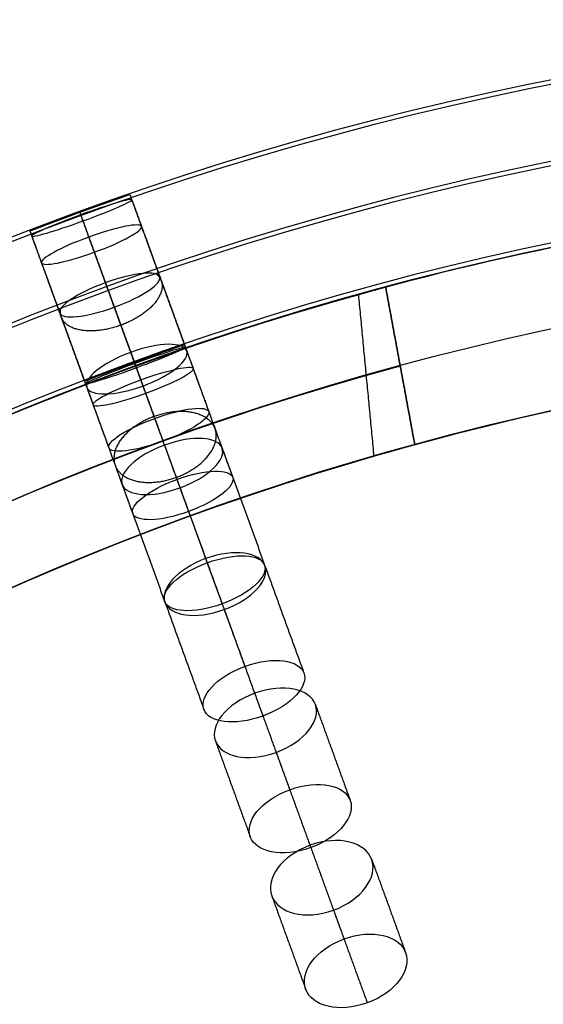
# Model space of a CAD drawing. Header units: millimetres. Extents: x -60 to 60, y -60 to 60.
# Tile 26 of 61: x -21 to -11, y 41 to 60. Entities that reach past the tile are written whole.
import ezdxf

# ---------------------------------------------------------------- set-up
doc = ezdxf.new("R2010")
doc.units = ezdxf.units.MM
doc.header["$MEASUREMENT"] = 0
doc.layers.add('Metal', color=7, linetype='Continuous', true_color=0xb2b2b2)
doc.layers.add('Opal glass', color=7, linetype='Continuous', true_color=0x7b7b7b)

msp = doc.modelspace()

# ---------------------------------------------------------------- linework, layer by layer
at = {"layer": 'Metal'}
for centre, radius in [((0.397, -0.384, 97.154), 56.961), ((0.397, -0.384, 93.154), 53.961), ((0.397, -0.384, 100.154), 53.961)]:
    msp.add_circle(centre, radius, dxfattribs=at)
for centre, radius, start, end in [((0.39, -0.346, 97.154), 60, 0, 180), ((0.39, -0.346, 107.154), 60, 0, 180), ((0.39, -0.346, 97.154), 60, 0, 180), ((0.39, -0.346, 97.154), 58.5, 0, 180), ((0.39, -0.346, 97.154), 57, 0, 180), ((0.39, -0.346, 107.154), 57, 0, 180), ((0.39, -0.346, 97.154), 57, 0, 180), ((0.397, -0.384, 101.154), 56.961, 85.3424, 105.5646), ((0.397, -0.384, 107.154), 56.961, 105.0362, 275.9739), ((0.397, -0.384, 107.154), 56.961, 105.0362, 275.9739), ((0.397, -0.384, 103.154), 56.961, 105.0362, 105.5646), ((0.397, -0.384, 102.154), 56.961, 105.5646, 265.3355), ((0.397, -0.384, 101.154), 53.961, 84.774, 106.1334), ((0.397, -0.384, 107.154), 55.461, 105.159, 275.8511), ((0.397, -0.384, 107.154), 53.961, 105.2887, 275.7214), ((0.397, -0.384, 107.154), 53.961, 105.2887, 275.7214), ((0.397, -0.384, 103.154), 53.961, 105.2887, 106.1334)]:
    msp.add_arc(centre, radius, start, end, dxfattribs=at)
for points, knots in [([(-20.131, 56.035, 99.337), (-19.611, 56.225, 99.337), (-19.189, 56.37, 99.787), (-19.189, 56.37, 100.34), (-19.189, 56.37, 100.892), (-19.61, 56.225, 101.344), (-20.131, 56.035, 101.344), (-20.652, 55.846, 101.344), (-21.068, 55.686, 100.892), (-21.068, 55.686, 100.34), (-21.068, 55.686, 99.787), (-20.652, 55.846, 99.337), (-20.131, 56.035, 99.337)], [0, 0, 0, 0, 1.740252, 1.740252, 1.740252, 3.481483, 3.481483, 3.481483, 5.222714, 5.222714, 5.222714, 6.962967, 6.962967, 6.962967, 6.962967]), ([(-20.131, 56.035, 104.425), (-19.599, 56.229, 104.425), (-19.189, 56.37, 104.897), (-19.189, 56.37, 105.449), (-19.189, 56.37, 106.001), (-19.599, 56.229, 106.477), (-20.131, 56.035, 106.477), (-20.664, 55.842, 106.477), (-21.068, 55.686, 106.001), (-21.068, 55.686, 105.449), (-21.068, 55.686, 104.897), (-20.663, 55.842, 104.425), (-20.131, 56.035, 104.425)], [0, 0, 0, 0, 1.75927, 1.75927, 1.75927, 3.521381, 3.521381, 3.521381, 5.283492, 5.283492, 5.283492, 7.042763, 7.042763, 7.042763, 7.042763]), ([(-20.131, 56.035, 99.337), (-19.611, 56.225, 99.337), (-19.189, 56.37, 99.787), (-19.189, 56.37, 100.34), (-19.189, 56.37, 100.892), (-19.61, 56.225, 101.344), (-20.131, 56.035, 101.344), (-20.652, 55.846, 101.344), (-21.068, 55.686, 100.892), (-21.068, 55.686, 100.34), (-21.068, 55.686, 99.787), (-20.652, 55.846, 99.337), (-20.131, 56.035, 99.337)], [0, 0, 0, 0, 1.740252, 1.740252, 1.740252, 3.481483, 3.481483, 3.481483, 5.222714, 5.222714, 5.222714, 6.962967, 6.962967, 6.962967, 6.962967]), ([(-20.131, 56.035, 104.425), (-19.599, 56.229, 104.425), (-19.189, 56.37, 104.897), (-19.189, 56.37, 105.449), (-19.189, 56.37, 106.001), (-19.599, 56.229, 106.477), (-20.131, 56.035, 106.477), (-20.664, 55.842, 106.477), (-21.068, 55.686, 106.001), (-21.068, 55.686, 105.449), (-21.068, 55.686, 104.897), (-20.663, 55.842, 104.425), (-20.131, 56.035, 104.425)], [0, 0, 0, 0, 1.75927, 1.75927, 1.75927, 3.521381, 3.521381, 3.521381, 5.283492, 5.283492, 5.283492, 7.042763, 7.042763, 7.042763, 7.042763]), ([(-20.114, 55.987, 109.639), (-19.575, 56.183, 109.639), (-19.164, 56.303, 110.124), (-19.153, 56.272, 110.675), (-19.142, 56.242, 111.226), (-19.534, 56.068, 111.711), (-20.072, 55.873, 111.711), (-20.61, 55.677, 111.711), (-21.022, 55.558, 111.226), (-21.033, 55.588, 110.675), (-21.044, 55.619, 110.124), (-20.652, 55.791, 109.639), (-20.114, 55.987, 109.639)], [0, 0, 0, 0, 1.771564, 1.771564, 1.771564, 3.542858, 3.542858, 3.542858, 5.314153, 5.314153, 5.314153, 7.085717, 7.085717, 7.085717, 7.085717]), ([(-20.114, 55.987, 109.639), (-19.575, 56.183, 109.639), (-19.164, 56.303, 110.124), (-19.153, 56.272, 110.675), (-19.142, 56.242, 111.226), (-19.534, 56.068, 111.711), (-20.072, 55.873, 111.711), (-20.61, 55.677, 111.711), (-21.022, 55.558, 111.226), (-21.033, 55.588, 110.675), (-21.044, 55.619, 110.124), (-20.652, 55.791, 109.639), (-20.114, 55.987, 109.639)], [0, 0, 0, 0, 1.771564, 1.771564, 1.771564, 3.542858, 3.542858, 3.542858, 5.314153, 5.314153, 5.314153, 7.085717, 7.085717, 7.085717, 7.085717]), ([(-19.962, 55.571, 114.842), (-19.419, 55.768, 114.842), (-18.998, 55.845, 115.334), (-18.97, 55.77, 115.88), (-18.943, 55.695, 116.425), (-19.315, 55.482, 116.916), (-19.858, 55.284, 116.916), (-20.401, 55.086, 116.916), (-20.822, 55.011, 116.425), (-20.85, 55.086, 115.88), (-20.877, 55.161, 115.334), (-20.505, 55.373, 114.842), (-19.962, 55.571, 114.842)], [0, 0, 0, 0, 1.781258, 1.781258, 1.781258, 3.562118, 3.562118, 3.562118, 5.342978, 5.342978, 5.342978, 7.124236, 7.124236, 7.124236, 7.124236]), ([(-19.962, 55.571, 114.842), (-19.419, 55.768, 114.842), (-18.998, 55.845, 115.334), (-18.97, 55.77, 115.88), (-18.943, 55.695, 116.425), (-19.315, 55.482, 116.916), (-19.858, 55.284, 116.916), (-20.401, 55.086, 116.916), (-20.822, 55.011, 116.425), (-20.85, 55.086, 115.88), (-20.877, 55.161, 115.334), (-20.505, 55.373, 114.842), (-19.962, 55.571, 114.842)], [0, 0, 0, 0, 1.781258, 1.781258, 1.781258, 3.562118, 3.562118, 3.562118, 5.342978, 5.342978, 5.342978, 7.124236, 7.124236, 7.124236, 7.124236]), ([(-19.65, 54.713, 120.075), (-19.104, 54.911, 120.075), (-18.67, 54.946, 120.563), (-18.627, 54.825, 121.099), (-18.583, 54.705, 121.636), (-18.937, 54.451, 122.123), (-19.482, 54.252, 122.123), (-20.028, 54.054, 122.123), (-20.462, 54.021, 121.636), (-20.506, 54.141, 121.099), (-20.55, 54.262, 120.563), (-20.195, 54.514, 120.075), (-19.65, 54.713, 120.075)], [0, 0, 0, 0, 1.78617, 1.78617, 1.78617, 3.57187, 3.57187, 3.57187, 5.35757, 5.35757, 5.35757, 7.143741, 7.143741, 7.143741, 7.143741]), ([(-19.65, 54.713, 120.075), (-19.104, 54.911, 120.075), (-18.67, 54.946, 120.563), (-18.627, 54.825, 121.099), (-18.583, 54.705, 121.636), (-18.937, 54.451, 122.123), (-19.482, 54.252, 122.123), (-20.028, 54.054, 122.123), (-20.462, 54.021, 121.636), (-20.506, 54.141, 121.099), (-20.55, 54.262, 120.563), (-20.195, 54.514, 120.075), (-19.65, 54.713, 120.075)], [0, 0, 0, 0, 1.78617, 1.78617, 1.78617, 3.57187, 3.57187, 3.57187, 5.35757, 5.35757, 5.35757, 7.143741, 7.143741, 7.143741, 7.143741]), ([(-19.174, 53.405, 125.266), (-18.626, 53.605, 125.266), (-18.179, 53.597, 125.746), (-18.119, 53.432, 126.268), (-18.059, 53.267, 126.791), (-18.396, 52.972, 127.269), (-18.944, 52.772, 127.269), (-19.491, 52.573, 127.269), (-19.939, 52.583, 126.791), (-19.999, 52.748, 126.268), (-20.059, 52.913, 125.746), (-19.721, 53.206, 125.266), (-19.174, 53.405, 125.266)], [0, 0, 0, 0, 1.789798, 1.789798, 1.789798, 3.579069, 3.579069, 3.579069, 5.36834, 5.36834, 5.36834, 7.158138, 7.158138, 7.158138, 7.158138]), ([(-19.174, 53.405, 125.266), (-18.626, 53.605, 125.266), (-18.179, 53.597, 125.746), (-18.119, 53.432, 126.268), (-18.059, 53.267, 126.791), (-18.396, 52.972, 127.269), (-18.944, 52.772, 127.269), (-19.491, 52.573, 127.269), (-19.939, 52.583, 126.791), (-19.999, 52.748, 126.268), (-20.059, 52.913, 125.746), (-19.721, 53.206, 125.266), (-19.174, 53.405, 125.266)], [0, 0, 0, 0, 1.789798, 1.789798, 1.789798, 3.579069, 3.579069, 3.579069, 5.36834, 5.36834, 5.36834, 7.158138, 7.158138, 7.158138, 7.158138]), ([(-19.105, 53.216, 99.09), (-19.626, 53.027, 99.09), (-20.042, 52.866, 99.54), (-20.042, 52.866, 100.093), (-20.042, 52.866, 100.645), (-19.626, 53.027, 101.097), (-19.105, 53.216, 101.097), (-18.584, 53.406, 101.097), (-18.162, 53.55, 100.645), (-18.162, 53.55, 100.093), (-18.162, 53.55, 99.54), (-18.585, 53.406, 99.09), (-19.105, 53.216, 99.09)], [0, 0, 0, 0, 1.740233, 1.740233, 1.740233, 3.481495, 3.481495, 3.481495, 5.222758, 5.222758, 5.222758, 6.962991, 6.962991, 6.962991, 6.962991]), ([(-19.105, 53.216, 103.74), (-19.637, 53.023, 103.74), (-20.042, 52.866, 104.211), (-20.042, 52.866, 104.763), (-20.042, 52.866, 105.315), (-19.638, 53.022, 105.791), (-19.105, 53.216, 105.791), (-18.572, 53.41, 105.791), (-18.162, 53.55, 105.315), (-18.162, 53.55, 104.763), (-18.162, 53.55, 104.211), (-18.573, 53.41, 103.74), (-19.105, 53.216, 103.74)], [0, 0, 0, 0, 1.759202, 1.759202, 1.759202, 3.521394, 3.521394, 3.521394, 5.283586, 5.283586, 5.283586, 7.042787, 7.042787, 7.042787, 7.042787]), ([(-19.105, 53.216, 99.09), (-19.626, 53.027, 99.09), (-20.042, 52.866, 99.54), (-20.042, 52.866, 100.093), (-20.042, 52.866, 100.645), (-19.626, 53.027, 101.097), (-19.105, 53.216, 101.097), (-18.584, 53.406, 101.097), (-18.162, 53.55, 100.645), (-18.162, 53.55, 100.093), (-18.162, 53.55, 99.54), (-18.585, 53.406, 99.09), (-19.105, 53.216, 99.09)], [0, 0, 0, 0, 1.740233, 1.740233, 1.740233, 3.481495, 3.481495, 3.481495, 5.222758, 5.222758, 5.222758, 6.962991, 6.962991, 6.962991, 6.962991]), ([(-19.105, 53.216, 103.74), (-19.637, 53.023, 103.74), (-20.042, 52.866, 104.211), (-20.042, 52.866, 104.763), (-20.042, 52.866, 105.315), (-19.638, 53.022, 105.791), (-19.105, 53.216, 105.791), (-18.572, 53.41, 105.791), (-18.162, 53.55, 105.315), (-18.162, 53.55, 104.763), (-18.162, 53.55, 104.211), (-18.573, 53.41, 103.74), (-19.105, 53.216, 103.74)], [0, 0, 0, 0, 1.759202, 1.759202, 1.759202, 3.521394, 3.521394, 3.521394, 5.283586, 5.283586, 5.283586, 7.042787, 7.042787, 7.042787, 7.042787]), ([(-19.099, 53.198, 108.627), (-19.639, 53.002, 108.627), (-20.031, 52.837, 109.117), (-20.023, 52.814, 109.668), (-20.014, 52.791, 110.219), (-19.607, 52.915, 110.708), (-19.067, 53.112, 110.708), (-18.527, 53.309, 110.708), (-18.135, 53.475, 110.219), (-18.143, 53.498, 109.668), (-18.152, 53.521, 109.117), (-18.558, 53.395, 108.627), (-19.099, 53.198, 108.627)], [0, 0, 0, 0, 1.775599, 1.775599, 1.775599, 3.550861, 3.550861, 3.550861, 5.326123, 5.326123, 5.326123, 7.101722, 7.101722, 7.101722, 7.101722]), ([(-19.099, 53.198, 108.627), (-19.639, 53.002, 108.627), (-20.031, 52.837, 109.117), (-20.023, 52.814, 109.668), (-20.014, 52.791, 110.219), (-19.607, 52.915, 110.708), (-19.067, 53.112, 110.708), (-18.527, 53.309, 110.708), (-18.135, 53.475, 110.219), (-18.143, 53.498, 109.668), (-18.152, 53.521, 109.117), (-18.558, 53.395, 108.627), (-19.099, 53.198, 108.627)], [0, 0, 0, 0, 1.775599, 1.775599, 1.775599, 3.550861, 3.550861, 3.550861, 5.326123, 5.326123, 5.326123, 7.101722, 7.101722, 7.101722, 7.101722]), ([(-18.985, 52.887, 113.464), (-19.531, 52.688, 113.464), (-19.903, 52.485, 113.963), (-19.879, 52.418, 114.509), (-19.854, 52.351, 115.056), (-19.438, 52.433, 115.554), (-18.892, 52.632, 115.554), (-18.346, 52.83, 115.554), (-17.975, 53.035, 115.056), (-17.999, 53.102, 114.509), (-18.024, 53.169, 113.963), (-18.439, 53.086, 113.464), (-18.985, 52.887, 113.464)], [0, 0, 0, 0, 1.786583, 1.786583, 1.786583, 3.572664, 3.572664, 3.572664, 5.358745, 5.358745, 5.358745, 7.145328, 7.145328, 7.145328, 7.145328]), ([(-18.985, 52.887, 113.464), (-19.531, 52.688, 113.464), (-19.903, 52.485, 113.963), (-19.879, 52.418, 114.509), (-19.854, 52.351, 115.056), (-19.438, 52.433, 115.554), (-18.892, 52.632, 115.554), (-18.346, 52.83, 115.554), (-17.975, 53.035, 115.056), (-17.999, 53.102, 114.509), (-18.024, 53.169, 113.963), (-18.439, 53.086, 113.464), (-18.985, 52.887, 113.464)], [0, 0, 0, 0, 1.786583, 1.786583, 1.786583, 3.572664, 3.572664, 3.572664, 5.358745, 5.358745, 5.358745, 7.145328, 7.145328, 7.145328, 7.145328]), ([(-18.722, 52.164, 118.398), (-19.271, 51.964, 118.398), (-19.625, 51.72, 118.895), (-19.584, 51.608, 119.433), (-19.543, 51.497, 119.971), (-19.114, 51.535, 120.467), (-18.566, 51.735, 120.467), (-18.017, 51.934, 120.467), (-17.664, 52.181, 119.971), (-17.705, 52.292, 119.433), (-17.745, 52.404, 118.895), (-18.173, 52.364, 118.398), (-18.722, 52.164, 118.398)], [0, 0, 0, 0, 1.79217, 1.79217, 1.79217, 3.583746, 3.583746, 3.583746, 5.375322, 5.375322, 5.375322, 7.167492, 7.167492, 7.167492, 7.167492]), ([(-18.722, 52.164, 118.398), (-19.271, 51.964, 118.398), (-19.625, 51.72, 118.895), (-19.584, 51.608, 119.433), (-19.543, 51.497, 119.971), (-19.114, 51.535, 120.467), (-18.566, 51.735, 120.467), (-18.017, 51.934, 120.467), (-17.664, 52.181, 119.971), (-17.705, 52.292, 119.433), (-17.745, 52.404, 118.895), (-18.173, 52.364, 118.398), (-18.722, 52.164, 118.398)], [0, 0, 0, 0, 1.79217, 1.79217, 1.79217, 3.583746, 3.583746, 3.583746, 5.375322, 5.375322, 5.375322, 7.167492, 7.167492, 7.167492, 7.167492]), ([(-18.539, 51.661, 130.326), (-17.991, 51.86, 130.326), (-17.53, 51.812, 130.792), (-17.454, 51.603, 131.296), (-17.378, 51.395, 131.801), (-17.699, 51.06, 132.265), (-18.248, 50.86, 132.265), (-18.796, 50.661, 132.265), (-19.257, 50.711, 131.801), (-19.333, 50.919, 131.296), (-19.409, 51.128, 130.792), (-19.087, 51.461, 130.326), (-18.539, 51.661, 130.326)], [0, 0, 0, 0, 1.791387, 1.791387, 1.791387, 3.582223, 3.582223, 3.582223, 5.373059, 5.373059, 5.373059, 7.164447, 7.164447, 7.164447, 7.164447]), ([(-18.539, 51.661, 130.326), (-17.991, 51.86, 130.326), (-17.53, 51.812, 130.792), (-17.454, 51.603, 131.296), (-17.378, 51.395, 131.801), (-17.699, 51.06, 132.265), (-18.248, 50.86, 132.265), (-18.796, 50.661, 132.265), (-19.257, 50.711, 131.801), (-19.333, 50.919, 131.296), (-19.409, 51.128, 130.792), (-19.087, 51.461, 130.326), (-18.539, 51.661, 130.326)], [0, 0, 0, 0, 1.791387, 1.791387, 1.791387, 3.582223, 3.582223, 3.582223, 5.373059, 5.373059, 5.373059, 7.164447, 7.164447, 7.164447, 7.164447]), ([(-18.305, 51.018, 123.318), (-18.856, 50.817, 123.318), (-19.192, 50.531, 123.807), (-19.135, 50.375, 124.333), (-19.078, 50.219, 124.858), (-18.636, 50.215, 125.346), (-18.085, 50.415, 125.346), (-17.535, 50.615, 125.346), (-17.199, 50.903, 124.858), (-17.256, 51.059, 124.333), (-17.313, 51.215, 123.807), (-17.754, 51.218, 123.318), (-18.305, 51.018, 123.318)], [0, 0, 0, 0, 1.796305, 1.796305, 1.796305, 3.591944, 3.591944, 3.591944, 5.387583, 5.387583, 5.387583, 7.183888, 7.183888, 7.183888, 7.183888]), ([(-18.305, 51.018, 123.318), (-18.856, 50.817, 123.318), (-19.192, 50.531, 123.807), (-19.135, 50.375, 124.333), (-19.078, 50.219, 124.858), (-18.636, 50.215, 125.346), (-18.085, 50.415, 125.346), (-17.535, 50.615, 125.346), (-17.199, 50.903, 124.858), (-17.256, 51.059, 124.333), (-17.313, 51.215, 123.807), (-17.754, 51.218, 123.318), (-18.305, 51.018, 123.318)], [0, 0, 0, 0, 1.796305, 1.796305, 1.796305, 3.591944, 3.591944, 3.591944, 5.387583, 5.387583, 5.387583, 7.183888, 7.183888, 7.183888, 7.183888]), ([(-17.764, 49.531, 135.131), (-17.216, 49.73, 135.131), (-16.741, 49.644, 135.575), (-16.65, 49.395, 136.058), (-16.559, 49.145, 136.541), (-16.868, 48.773, 136.983), (-17.415, 48.574, 136.983), (-17.963, 48.375, 136.983), (-18.439, 48.461, 136.541), (-18.529, 48.711, 136.058), (-18.62, 48.96, 135.575), (-18.311, 49.331, 135.131), (-17.764, 49.531, 135.131)], [0, 0, 0, 0, 1.789504, 1.789504, 1.789504, 3.578487, 3.578487, 3.578487, 5.36747, 5.36747, 5.36747, 7.156975, 7.156975, 7.156975, 7.156975]), ([(-17.764, 49.531, 135.131), (-17.216, 49.73, 135.131), (-16.741, 49.644, 135.575), (-16.65, 49.395, 136.058), (-16.559, 49.145, 136.541), (-16.868, 48.773, 136.983), (-17.415, 48.574, 136.983), (-17.963, 48.375, 136.983), (-18.439, 48.461, 136.541), (-18.529, 48.711, 136.058), (-18.62, 48.96, 135.575), (-18.311, 49.331, 135.131), (-17.764, 49.531, 135.131)], [0, 0, 0, 0, 1.789504, 1.789504, 1.789504, 3.578487, 3.578487, 3.578487, 5.36747, 5.36747, 5.36747, 7.156975, 7.156975, 7.156975, 7.156975]), ([(-17.735, 49.452, 128.144), (-18.287, 49.252, 128.144), (-18.607, 48.925, 128.62), (-18.535, 48.725, 129.128), (-18.462, 48.526, 129.636), (-18.006, 48.48, 130.11), (-17.454, 48.68, 130.11), (-16.903, 48.881, 130.11), (-16.583, 49.21, 129.636), (-16.655, 49.409, 129.128), (-16.728, 49.609, 128.62), (-17.183, 49.653, 128.144), (-17.735, 49.452, 128.144)], [0, 0, 0, 0, 1.79812, 1.79812, 1.79812, 3.595541, 3.595541, 3.595541, 5.392963, 5.392963, 5.392963, 7.191082, 7.191082, 7.191082, 7.191082]), ([(-17.735, 49.452, 128.144), (-18.287, 49.252, 128.144), (-18.607, 48.925, 128.62), (-18.535, 48.725, 129.128), (-18.462, 48.526, 129.636), (-18.006, 48.48, 130.11), (-17.454, 48.68, 130.11), (-16.903, 48.881, 130.11), (-16.583, 49.21, 129.636), (-16.655, 49.409, 129.128), (-16.728, 49.609, 128.62), (-17.183, 49.653, 128.144), (-17.735, 49.452, 128.144)], [0, 0, 0, 0, 1.79812, 1.79812, 1.79812, 3.595541, 3.595541, 3.595541, 5.392963, 5.392963, 5.392963, 7.191082, 7.191082, 7.191082, 7.191082]), ([(-17.026, 47.504, 132.766), (-17.577, 47.304, 132.766), (-17.884, 46.939, 133.22), (-17.797, 46.698, 133.708), (-17.709, 46.456, 134.195), (-17.238, 46.373, 134.648), (-16.687, 46.573, 134.648), (-16.137, 46.774, 134.648), (-15.829, 47.14, 134.195), (-15.917, 47.382, 133.708), (-16.005, 47.623, 133.22), (-16.476, 47.705, 132.766), (-17.026, 47.504, 132.766)], [0, 0, 0, 0, 1.795971, 1.795971, 1.795971, 3.591281, 3.591281, 3.591281, 5.386592, 5.386592, 5.386592, 7.182562, 7.182562, 7.182562, 7.182562]), ([(-17.026, 47.504, 132.766), (-17.577, 47.304, 132.766), (-17.884, 46.939, 133.22), (-17.797, 46.698, 133.708), (-17.709, 46.456, 134.195), (-17.238, 46.373, 134.648), (-16.687, 46.573, 134.648), (-16.137, 46.774, 134.648), (-15.829, 47.14, 134.195), (-15.917, 47.382, 133.708), (-16.005, 47.623, 133.22), (-16.476, 47.705, 132.766), (-17.026, 47.504, 132.766)], [0, 0, 0, 0, 1.795971, 1.795971, 1.795971, 3.591281, 3.591281, 3.591281, 5.386592, 5.386592, 5.386592, 7.182562, 7.182562, 7.182562, 7.182562]), ([(-16.843, 47, 139.733), (-16.294, 47.2, 139.733), (-15.806, 47.077, 140.155), (-15.701, 46.788, 140.612), (-15.596, 46.499, 141.07), (-15.891, 46.09, 141.49), (-16.439, 45.89, 141.49), (-16.987, 45.691, 141.49), (-17.475, 45.815, 141.07), (-17.581, 46.104, 140.612), (-17.686, 46.393, 140.155), (-17.391, 46.8, 139.733), (-16.843, 47, 139.733)], [0, 0, 0, 0, 1.791385, 1.791385, 1.791385, 3.582219, 3.582219, 3.582219, 5.373052, 5.373052, 5.373052, 7.164437, 7.164437, 7.164437, 7.164437]), ([(-16.843, 47, 139.733), (-16.294, 47.2, 139.733), (-15.806, 47.077, 140.155), (-15.701, 46.788, 140.612), (-15.596, 46.499, 141.07), (-15.891, 46.09, 141.49), (-16.439, 45.89, 141.49), (-16.987, 45.691, 141.49), (-17.475, 45.815, 141.07), (-17.581, 46.104, 140.612), (-17.686, 46.393, 140.155), (-17.391, 46.8, 139.733), (-16.843, 47, 139.733)], [0, 0, 0, 0, 1.791385, 1.791385, 1.791385, 3.582219, 3.582219, 3.582219, 5.373052, 5.373052, 5.373052, 7.164437, 7.164437, 7.164437, 7.164437]), ([(-16.183, 45.188, 137.169), (-16.735, 44.988, 137.169), (-17.028, 44.585, 137.603), (-16.925, 44.304, 138.066), (-16.823, 44.023, 138.528), (-16.339, 43.901, 138.96), (-15.788, 44.102, 138.96), (-15.236, 44.303, 138.96), (-14.944, 44.707, 138.528), (-15.046, 44.988, 138.066), (-15.148, 45.269, 137.603), (-15.631, 45.389, 137.169), (-16.183, 45.188, 137.169)], [0, 0, 0, 0, 1.798117, 1.798117, 1.798117, 3.595536, 3.595536, 3.595536, 5.392954, 5.392954, 5.392954, 7.191071, 7.191071, 7.191071, 7.191071]), ([(-16.183, 45.188, 137.169), (-16.735, 44.988, 137.169), (-17.028, 44.585, 137.603), (-16.925, 44.304, 138.066), (-16.823, 44.023, 138.528), (-16.339, 43.901, 138.96), (-15.788, 44.102, 138.96), (-15.236, 44.303, 138.96), (-14.944, 44.707, 138.528), (-15.046, 44.988, 138.066), (-15.148, 45.269, 137.603), (-15.631, 45.389, 137.169), (-16.183, 45.188, 137.169)], [0, 0, 0, 0, 1.798117, 1.798117, 1.798117, 3.595536, 3.595536, 3.595536, 5.392954, 5.392954, 5.392954, 7.191071, 7.191071, 7.191071, 7.191071]), ([(-15.803, 44.144, 144.01), (-15.268, 44.339, 144.01), (-14.761, 44.204, 144.384), (-14.642, 43.878, 144.813), (-14.524, 43.552, 145.243), (-14.825, 43.122, 145.616), (-15.36, 42.927, 145.616), (-15.895, 42.733, 145.616), (-16.403, 42.868, 145.243), (-16.521, 43.194, 144.813), (-16.64, 43.52, 144.384), (-16.338, 43.949, 144.01), (-15.803, 44.144, 144.01)], [0, 0, 0, 0, 1.765808, 1.765808, 1.765808, 3.531415, 3.531415, 3.531415, 5.297022, 5.297022, 5.297022, 7.06283, 7.06283, 7.06283, 7.06283]), ([(-15.803, 44.144, 144.01), (-15.268, 44.339, 144.01), (-14.761, 44.204, 144.384), (-14.642, 43.878, 144.813), (-14.524, 43.552, 145.243), (-14.825, 43.122, 145.616), (-15.36, 42.927, 145.616), (-15.895, 42.733, 145.616), (-16.403, 42.868, 145.243), (-16.521, 43.194, 144.813), (-16.64, 43.52, 144.384), (-16.338, 43.949, 144.01), (-15.803, 44.144, 144.01)], [0, 0, 0, 0, 1.765808, 1.765808, 1.765808, 3.531415, 3.531415, 3.531415, 5.297022, 5.297022, 5.297022, 7.06283, 7.06283, 7.06283, 7.06283]), ([(-15.163, 42.385, 141.521), (-15.7, 42.19, 141.521), (-16.001, 41.763, 141.902), (-15.884, 41.443, 142.336), (-15.768, 41.123, 142.77), (-15.263, 40.989, 143.15), (-14.726, 41.184, 143.15), (-14.189, 41.38, 143.15), (-13.888, 41.807, 142.77), (-14.005, 42.127, 142.336), (-14.121, 42.447, 141.902), (-14.626, 42.581, 141.521), (-15.163, 42.385, 141.521)], [0, 0, 0, 0, 1.769106, 1.769106, 1.769106, 3.53796, 3.53796, 3.53796, 5.306813, 5.306813, 5.306813, 7.075919, 7.075919, 7.075919, 7.075919]), ([(-15.163, 42.385, 141.521), (-15.7, 42.19, 141.521), (-16.001, 41.763, 141.902), (-15.884, 41.443, 142.336), (-15.768, 41.123, 142.77), (-15.263, 40.989, 143.15), (-14.726, 41.184, 143.15), (-14.189, 41.38, 143.15), (-13.888, 41.807, 142.77), (-14.005, 42.127, 142.336), (-14.121, 42.447, 141.902), (-14.626, 42.581, 141.521), (-15.163, 42.385, 141.521)], [0, 0, 0, 0, 1.769106, 1.769106, 1.769106, 3.53796, 3.53796, 3.53796, 5.306813, 5.306813, 5.306813, 7.075919, 7.075919, 7.075919, 7.075919])]:
    msp.add_open_spline(points, degree=3, knots=knots, dxfattribs=at)
for points in [[(-19.189, 56.37, 100.34), (-18.676, 54.96, 100.216), (-18.162, 53.55, 100.093)], [(-19.189, 56.37, 105.449), (-18.676, 54.96, 105.106), (-18.162, 53.55, 104.763)], [(-19.153, 56.272, 110.675), (-18.648, 54.885, 110.171), (-18.143, 53.498, 109.668)], [(-20.131, 56.035, 99.337), (-19.618, 54.626, 99.213), (-19.105, 53.216, 99.09)], [(-20.131, 56.035, 101.344), (-19.618, 54.626, 101.22), (-19.105, 53.216, 101.097)], [(-20.131, 56.035, 104.425), (-19.618, 54.626, 104.083), (-19.105, 53.216, 103.74)], [(-20.131, 56.035, 106.477), (-19.618, 54.626, 106.134), (-19.105, 53.216, 105.791)], [(-20.114, 55.987, 109.639), (-19.606, 54.593, 109.133), (-19.099, 53.198, 108.627)], [(-20.072, 55.873, 111.711), (-19.57, 54.492, 111.209), (-19.067, 53.112, 110.708)], [(-21.068, 55.686, 100.34), (-20.555, 54.276, 100.216), (-20.042, 52.866, 100.093)], [(-21.068, 55.686, 105.449), (-20.555, 54.276, 105.106), (-20.042, 52.866, 104.763)], [(-18.97, 55.77, 115.88), (-18.485, 54.436, 115.195), (-17.999, 53.102, 114.509)], [(-21.033, 55.588, 110.675), (-20.528, 54.201, 110.171), (-20.023, 52.814, 109.668)], [(-19.962, 55.571, 114.842), (-19.474, 54.229, 114.153), (-18.985, 52.887, 113.464)], [(-19.858, 55.284, 116.916), (-19.375, 53.958, 116.235), (-18.892, 52.632, 115.554)], [(-20.85, 55.086, 115.88), (-20.364, 53.752, 115.195), (-19.879, 52.418, 114.509)], [(-18.627, 54.825, 121.099), (-18.166, 53.559, 120.266), (-17.705, 52.292, 119.433)], [(-19.65, 54.713, 120.075), (-19.186, 53.438, 119.236), (-18.722, 52.164, 118.398)], [(-13.832, 51.667, 107.154), (-14.106, 53.147, 107.154), (-14.38, 54.627, 107.154)], [(-14.38, 54.627, 107.154), (-14.38, 54.627, 105.154), (-14.38, 54.627, 103.154)], [(-14.887, 54.488, 101.154), (-14.887, 54.488, 102.154), (-14.887, 54.488, 103.154)], [(-19.482, 54.252, 122.123), (-19.024, 52.994, 121.295), (-18.566, 51.735, 120.467)], [(-20.506, 54.141, 121.099), (-20.045, 52.875, 120.266), (-19.584, 51.608, 119.433)], [(-19.174, 53.405, 125.266), (-18.739, 52.211, 124.292), (-18.305, 51.018, 123.318)], [(-18.119, 53.432, 126.268), (-17.688, 52.245, 125.3), (-17.256, 51.059, 124.333)], [(-19.999, 52.748, 126.268), (-19.567, 51.561, 125.3), (-19.135, 50.375, 124.333)], [(-18.944, 52.772, 127.269), (-18.514, 51.594, 126.308), (-18.085, 50.415, 125.346)], [(-18.539, 51.661, 130.326), (-18.137, 50.557, 129.235), (-17.735, 49.452, 128.144)], [(-13.832, 51.667, 103.154), (-13.832, 51.667, 105.154), (-13.832, 51.667, 107.154)], [(-17.454, 51.603, 131.296), (-17.055, 50.506, 130.212), (-16.655, 49.409, 129.128)], [(-14.597, 51.452, 103.154), (-14.597, 51.452, 102.154), (-14.597, 51.452, 101.154)], [(-19.333, 50.919, 131.296), (-18.934, 49.822, 130.212), (-18.535, 48.725, 129.128)], [(-18.248, 50.86, 132.265), (-17.851, 49.77, 131.187), (-17.454, 48.68, 130.11)], [(-17.764, 49.531, 135.131), (-17.395, 48.518, 133.949), (-17.026, 47.504, 132.766)], [(-16.65, 49.395, 136.058), (-16.284, 48.388, 134.883), (-15.917, 47.382, 133.708)], [(-18.529, 48.711, 136.058), (-18.163, 47.704, 134.883), (-17.797, 46.698, 133.708)], [(-17.415, 48.574, 136.983), (-17.051, 47.574, 135.815), (-16.687, 46.573, 134.648)], [(-16.843, 47, 139.733), (-16.513, 46.094, 138.451), (-16.183, 45.188, 137.169)], [(-15.701, 46.788, 140.612), (-15.374, 45.888, 139.339), (-15.046, 44.988, 138.066)], [(-17.581, 46.104, 140.612), (-17.253, 45.204, 139.339), (-16.925, 44.304, 138.066)], [(-16.439, 45.89, 141.49), (-16.113, 44.996, 140.225), (-15.788, 44.102, 138.96)], [(-15.803, 44.144, 144.01), (-15.483, 43.265, 142.766), (-15.163, 42.385, 141.521)], [(-14.642, 43.878, 144.813), (-14.323, 43.003, 143.575), (-14.005, 42.127, 142.336)], [(-16.521, 43.194, 144.813), (-16.203, 42.319, 143.575), (-15.884, 41.443, 142.336)], [(-15.36, 42.927, 145.616), (-15.043, 42.056, 144.383), (-14.726, 41.184, 143.15)]]:
    msp.add_open_spline(points, degree=2, dxfattribs=at)
for points, weights, knots in [([(-18.694, 54.88, 120.799), (-18.626, 54.824, 120.922), (-18.599, 54.75, 121.05), (-18.419, 54.256, 121.9), (-19.359, 53.914, 121.9), (-20.299, 53.572, 121.9), (-20.478, 54.066, 121.05), (-20.506, 54.14, 120.922), (-20.49, 54.227, 120.799)], [0.906112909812, 0.941286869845, 1, 0.707106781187, 1, 0.707106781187, 1, 0.941286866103, 0.906112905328], [1.255916, 1.255916, 1.255916, 1.570796, 1.570796, 3.141593, 3.141593, 4.712389, 4.712389, 5.02727, 5.02727, 5.02727]), ([(-18.735, 52.199, 124.281), (-17.795, 52.541, 124.281), (-17.587, 51.969, 125.075), (-17.379, 51.397, 125.869), (-18.319, 51.055, 125.869), (-19.258, 50.713, 125.869), (-19.466, 51.285, 125.075), (-19.674, 51.857, 124.281), (-18.735, 52.199, 124.281)], [1, 0.707106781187, 1, 0.707106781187, 1, 0.707106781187, 1, 0.707106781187, 1], [0, 0, 0, 1.570796, 1.570796, 3.141593, 3.141593, 4.712389, 4.712389, 6.283185, 6.283185, 6.283185])]:
    msp.add_rational_spline(points, weights, degree=2, knots=knots, dxfattribs=at)
at = {"layer": 'Opal glass'}
for centre, radius in [((0.397, -0.384, 97.154), 59.961), ((0.397, -0.384, 57.154), 59.961), ((0.397, -0.384, 97.154), 59.961), ((0.397, -0.384, 97.154), 58.461), ((0.397, -0.384, 93.154), 56.961), ((0.397, -0.384, 57.154), 56.961), ((0.397, -0.384, 97.154), 56.961), ((0.397, -0.384, 93.154), 56.961), ((0.397, -0.384, 93.154), 55.461), ((0.397, -0.384, 93.154), 53.961)]:
    msp.add_circle(centre, radius, dxfattribs=at)
for centre, radius, start, end in [((0.397, -0.384, 101.154), 56.961, 85.3424, 105.5646), ((0.397, -0.384, 103.154), 56.961, 105.0362, 105.5646), ((0.397, -0.384, 101.154), 53.961, 84.774, 106.1334), ((0.397, -0.384, 103.154), 53.961, 105.2887, 106.1334)]:
    msp.add_arc(centre, radius, start, end, dxfattribs=at)
for points in [[(-14.38, 54.627, 103.154), (-14.106, 53.147, 103.154), (-13.832, 51.667, 103.154)], [(-13.832, 51.667, 107.154), (-14.106, 53.147, 107.154), (-14.38, 54.627, 107.154)], [(-14.38, 54.627, 103.154), (-14.106, 53.147, 103.154), (-13.832, 51.667, 103.154)], [(-14.38, 54.627, 107.154), (-14.38, 54.627, 105.154), (-14.38, 54.627, 103.154)], [(-14.597, 51.452, 103.154), (-14.742, 52.97, 103.154), (-14.887, 54.488, 103.154)], [(-14.597, 51.452, 101.154), (-14.742, 52.97, 101.154), (-14.887, 54.488, 101.154)], [(-14.887, 54.488, 101.154), (-14.887, 54.488, 102.154), (-14.887, 54.488, 103.154)], [(-14.597, 51.452, 103.154), (-14.742, 52.97, 103.154), (-14.887, 54.488, 103.154)], [(-14.597, 51.452, 101.154), (-14.742, 52.97, 101.154), (-14.887, 54.488, 101.154)], [(-13.832, 51.667, 103.154), (-13.832, 51.667, 105.154), (-13.832, 51.667, 107.154)], [(-14.597, 51.452, 103.154), (-14.597, 51.452, 102.154), (-14.597, 51.452, 101.154)]]:
    msp.add_open_spline(points, degree=2, dxfattribs=at)

doc.saveas('drawing.dxf')
